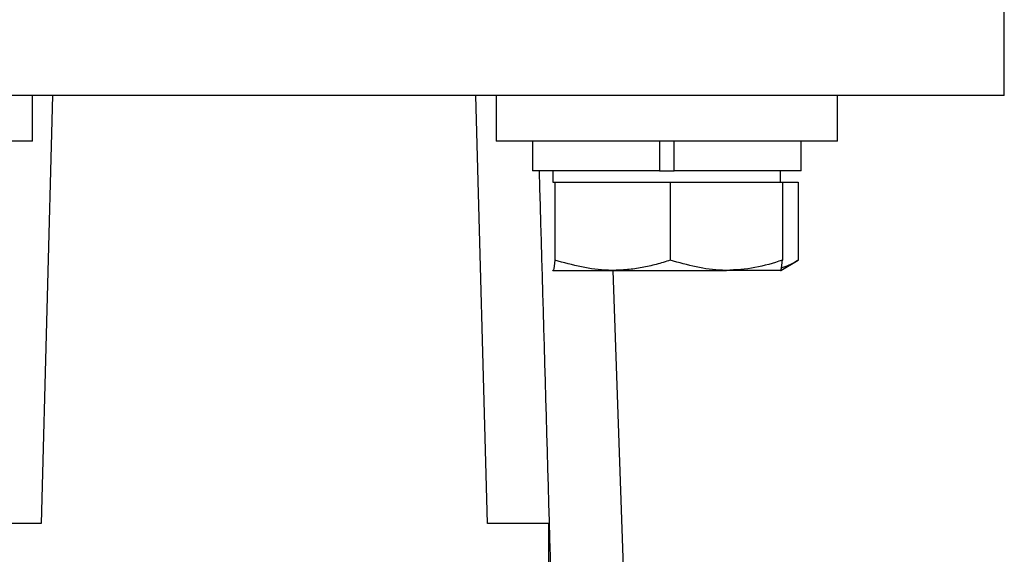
# Model space of a CAD drawing. Header units: millimetres. Extents: x 328 to 1113, y 82 to 901.
# Tile 19 of 23: x 628 to 671, y 547 to 571. Entities that reach past the tile are written whole.
import ezdxf

# ---------------------------------------------------------------- set-up
doc = ezdxf.new("R2010")
doc.units = ezdxf.units.MM

msp = doc.modelspace()

# ---------------------------------------------------------------- linework, layer by layer
at = {"color": 7, "linetype": 'Continuous', "lineweight": 25}
for p, q in [((671.424, 567.433), (671.424, 578.433)), ((628.746, 565.433), (628.746, 567.433)), ((629.627, 567.433), (629.12, 548.631)), ((648.727, 548.631), (648.22, 567.433)), ((649.101, 567.433), (649.101, 565.433)), ((664.101, 565.433), (664.101, 567.433)), ((628.746, 565.433), (613.746, 565.433)), ((664.101, 565.433), (649.101, 565.433)), ((650.701, 565.433), (650.701, 564.133)), ((656.276, 565.433), (656.276, 564.133)), ((656.926, 564.133), (656.926, 565.433)), ((662.501, 564.133), (662.501, 565.433)), ((656.276, 564.133), (650.701, 564.133)), ((651.601, 564.133), (651.601, 563.633)), ((656.276, 564.133), (656.926, 564.133)), ((662.501, 564.133), (656.926, 564.133)), ((661.601, 563.633), (661.601, 564.133)), ((651.603, 563.633), (651.681, 563.633)), ((651.681, 563.633), (651.681, 560.204)), ((651.681, 563.633), (654.218, 563.633)), ((654.218, 563.633), (656.756, 563.633)), ((656.756, 563.633), (656.756, 560.204)), ((656.756, 563.633), (659.217, 563.633)), ((659.217, 563.633), (661.677, 563.633)), ((661.677, 563.633), (661.677, 560.204)), ((661.677, 563.633), (662.373, 563.633)), ((662.373, 563.633), (662.373, 560.204)), ((661.603, 559.759), (662.377, 560.205)), ((651.603, 559.758), (651.6, 559.76)), ((651.6, 559.759), (651.601, 559.758)), ((651.603, 559.758), (654.218, 559.758)), ((654.218, 559.758), (659.217, 559.758)), ((654.231, 559.758), (656.682, 489.597)), ((661.6, 559.758), (659.217, 559.758)), ((661.601, 559.758), (661.603, 559.759)), ((629.12, 548.631), (626.424, 548.631)), ((651.424, 548.631), (648.727, 548.631)), ((651.424, 504.916), (651.424, 548.631))]:
    msp.add_line(p, q, dxfattribs=at)
for points, knots in [([(638.924, 567.433), (636.797, 567.433), (634.67, 567.433), (630.497, 567.433), (628.452, 567.433), (624.521, 567.433), (622.636, 567.433), (619.099, 567.433), (617.447, 567.433), (614.439, 567.433), (613.083, 567.433), (610.719, 567.433), (609.712, 567.433), (608.084, 567.433), (607.463, 567.433), (606.633, 567.433), (606.424, 567.433), (606.424, 567.433)], [0, 0, 0, 0, 0.125, 0.125, 0.25, 0.25, 0.375, 0.375, 0.5, 0.5, 0.625, 0.625, 0.75, 0.75, 0.875, 0.875, 1, 1, 1, 1]), ([(671.424, 567.433), (671.424, 567.433), (671.214, 567.433), (670.384, 567.433), (669.764, 567.433), (668.136, 567.433), (667.128, 567.433), (664.765, 567.433), (663.409, 567.433), (660.401, 567.433), (658.748, 567.433), (655.211, 567.433), (653.326, 567.433), (649.396, 567.433), (647.35, 567.433), (643.178, 567.433), (641.051, 567.433), (638.924, 567.433)], [0, 0, 0, 0, 0.125, 0.125, 0.25, 0.25, 0.375, 0.375, 0.5, 0.5, 0.625, 0.625, 0.75, 0.75, 0.875, 0.875, 1, 1, 1, 1]), ([(653.277, 483.245), (653.015, 492.69), (652.493, 511.444), (651.738, 538.406), (651.243, 555.924), (651.011, 564.133)], [0, 0, 0, 0, 0.350298, 0.695547, 1, 1, 1, 1]), ([(651.681, 560.204), (651.661, 560.022), (651.635, 559.784), (651.609, 559.763), (651.603, 559.758)], [0, 0, 0, 0, 0.768151, 1, 1, 1, 1]), ([(654.218, 559.758), (654.158, 559.758), (653.301, 559.764), (652.461, 559.992), (651.681, 560.204)], [0, 0, 0, 0, 0.070201, 1, 1, 1, 1]), ([(656.756, 560.204), (656.654, 560.172), (656.347, 560.074), (655.932, 559.965), (655.512, 559.878), (655.192, 559.825), (654.869, 559.787), (654.545, 559.762), (654.327, 559.759), (654.218, 559.758)], [0, 0, 0, 0, 0.1236539, 0.3712134, 0.4953255, 0.6209961, 0.7468508, 0.8733131, 1, 1, 1, 1]), ([(659.217, 559.758), (659.158, 559.758), (658.327, 559.764), (657.513, 559.992), (656.756, 560.204)], [0, 0, 0, 0, 0.070201, 1, 1, 1, 1]), ([(661.677, 560.204), (661.277, 560.079), (660.471, 559.827), (659.637, 559.781), (659.217, 559.758)], [0, 0, 0, 0, 0.495458, 1, 1, 1, 1]), ([(661.6, 559.758), (661.603, 559.759), (661.609, 559.761), (661.617, 559.781), (661.625, 559.809), (661.633, 559.843), (661.64, 559.885), (661.648, 559.935), (661.655, 559.993), (661.662, 560.057), (661.67, 560.127), (661.675, 560.179), (661.677, 560.204)], [0, 0, 0, 0, 0.115701, 0.231577, 0.326891, 0.422292, 0.517935, 0.613651, 0.71011, 0.806626, 0.903292, 1, 1, 1, 1]), ([(662.373, 560.204), (662.317, 560.172), (662.151, 560.073), (661.926, 559.966), (661.727, 559.887), (661.641, 559.862), (661.612, 559.854)], [0, 0, 0, 0, 0.221538, 0.665065, 0.887424, 1, 1, 1, 1])]:
    msp.add_open_spline(points, degree=3, knots=knots, dxfattribs=at)

doc.saveas('drawing.dxf')
